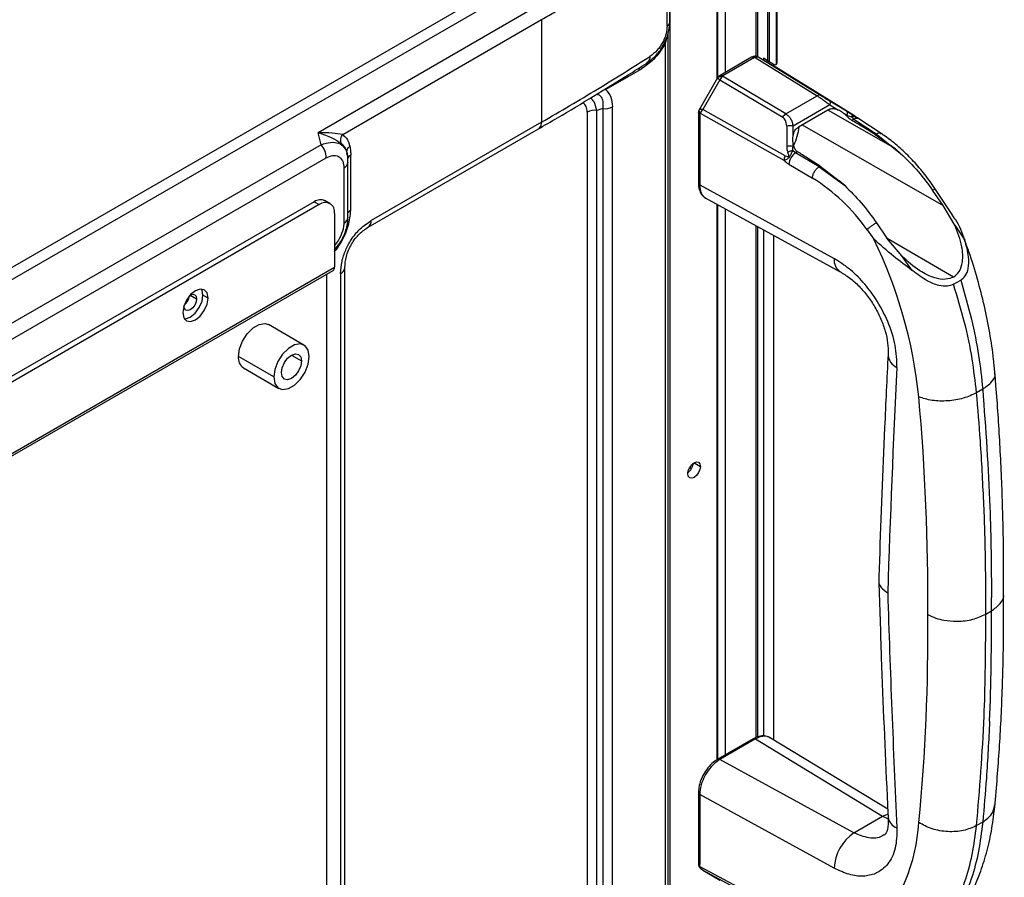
# Model space of a CAD drawing. Header units: millimetres. Extents: x 0 to 1118, y 0 to 864.
# Tile 251 of 254: x 986 to 1009, y 744 to 764. Entities that reach past the tile are written whole.
import ezdxf

# ---------------------------------------------------------------- set-up
doc = ezdxf.new("R2010")
doc.units = ezdxf.units.MM

msp = doc.modelspace()

# ---------------------------------------------------------------- linework, layer by layer
at = {"color": 7, "linetype": 'Continuous', "lineweight": 25}
for p, q in [((1003.349, 778.317), (1003.349, 763.015)), ((1003.396, 762.988), (1003.396, 778.317)), ((1003.55, 778.405), (1003.55, 762.928)), ((1003.574, 762.96), (1003.574, 778.439)), ((1003.127, 763.103), (1003.127, 776.508)), ((1002.194, 762.625), (1002.194, 775.922)), ((998.791, 765.726), (976.869, 753.071)), ((1001.076, 763.937), (1001.076, 765.705)), ((976.958, 752.843), (998.879, 765.498)), ((1001.008, 763.82), (1001.008, 765.588)), ((997.968, 764.274), (992.878, 761.336)), ((993.452, 761.295), (998.086, 763.971)), ((998.086, 763.971), (998.086, 761.581)), ((1001.038, 738.011), (1001.038, 763.677)), ((1000.965, 763.409), (1000.965, 738.48)), ((1002.979, 763.094), (1002.243, 762.669)), ((1003.048, 763.086), (1002.312, 762.661)), ((1003.02, 763.111), (1002.984, 763.096)), ((1003.052, 763.117), (1003.019, 763.111)), ((1003.064, 763.091), (1004.507, 762.196)), ((1003.543, 762.865), (1003.138, 763.099)), ((1004.582, 762.203), (1003.147, 763.093)), ((1003.546, 762.863), (1003.147, 763.093)), ((1003.255, 763.07), (1003.255, 763.031)), ((1003.349, 763.015), (1003.255, 763.07)), ((1003.39, 762.992), (1003.255, 763.07)), ((1003.508, 762.924), (1003.39, 762.992)), ((1003.508, 762.924), (1003.396, 762.988)), ((999.578, 762.341), (1000.35, 762.786)), ((1000.383, 762.805), (1000.35, 762.786)), ((1003.491, 762.934), (1003.491, 762.895)), ((1005.374, 761.728), (1003.546, 762.863)), ((1003.546, 762.863), (1005.373, 761.728)), ((1002.186, 762.614), (1001.759, 761.873)), ((1002.237, 762.568), (1001.839, 761.878)), ((1002.188, 762.61), (1002.189, 762.612)), ((1002.237, 762.568), (1003.703, 761.696)), ((1003.778, 761.775), (1002.303, 762.652)), ((1003.778, 761.775), (1004.507, 762.196)), ((1005.203, 761.829), (1004.8, 762.071)), ((999.15, 761.816), (999.15, 740.729)), ((999.515, 761.898), (999.37, 761.856)), ((999.37, 740.77), (999.37, 761.856)), ((999.515, 761.898), (999.515, 740.636)), ((999.735, 740.676), (999.735, 761.938)), ((1001.739, 761.794), (1001.739, 760.16)), ((1001.765, 761.879), (1001.761, 761.872)), ((1003.764, 760.8), (1001.839, 761.878)), ((1004.799, 761.983), (1003.944, 761.49)), ((1004.756, 761.864), (1004.068, 761.466)), ((1004.799, 761.983), (1005, 761.863)), ((1005.335, 761.747), (1005.26, 761.794)), ((998.086, 761.581), (994.118, 759.291)), ((1001.77, 761.752), (1001.77, 760.118)), ((1001.782, 761.788), (1003.733, 760.695)), ((1005.123, 761.789), (1005.202, 761.742)), ((1005.187, 761.733), (1005.202, 761.742)), ((1005.303, 761.706), (1005.362, 761.65)), ((1005.362, 761.65), (1005.317, 761.624)), ((1005.362, 761.65), (1005.882, 761.311)), ((1005.475, 761.658), (1005.447, 761.684)), ((1005.994, 761.319), (1005.475, 761.658)), ((992.953, 761.057), (992.878, 761.336)), ((994.049, 759.138), (998.017, 761.429)), ((1003.796, 761.491), (1003.796, 761.016)), ((1003.944, 761.253), (1003.944, 761.49)), ((1003.944, 761.016), (1003.944, 761.109)), ((1005.858, 761.297), (1005.882, 761.311)), ((1005.858, 761.297), (1006.323, 760.967)), ((1005.882, 761.311), (1006.451, 760.854)), ((992.953, 761.057), (977.078, 751.893)), ((993.541, 760.888), (993.553, 760.856)), ((1004.004, 760.866), (1003.938, 760.918)), ((1003.944, 761.016), (1003.959, 761.024)), ((1004.05, 760.893), (1004.004, 760.866)), ((1006.323, 760.967), (1006.451, 760.854)), ((969.655, 747.236), (993.07, 760.753)), ((993.576, 759.367), (993.576, 760.654)), ((993.64, 759.529), (993.64, 760.815)), ((1004.551, 760.542), (1004.004, 760.866)), ((993.479, 760.518), (993.479, 759.231)), ((1003.849, 760.602), (1004.396, 760.278)), ((1004.551, 760.542), (1004.575, 760.556)), ((1004.551, 760.542), (1005.149, 760.102)), ((1004.575, 760.556), (1005.022, 760.216)), ((1005.149, 760.102), (1005.022, 760.216)), ((1001.77, 760.118), (1004.904, 758.401)), ((1007.444, 759.639), (1007.196, 759.996)), ((1007.669, 759.409), (1007.263, 760.016)), ((992.79, 759.728), (963.775, 742.978)), ((992.79, 759.728), (992.908, 759.66)), ((993.158, 759.685), (993.04, 759.753)), ((1001.9, 759.817), (1005.043, 758.095)), ((992.908, 759.66), (963.893, 742.91)), ((1002.194, 746.735), (1002.194, 759.656)), ((1007.712, 759.18), (1007.444, 759.639)), ((993.261, 759.456), (993.261, 758.201)), ((1003.127, 747.255), (1003.127, 759.145)), ((1003.255, 759.075), (1003.255, 747.273)), ((1005.668, 759.074), (1005.825, 758.856)), ((1005.886, 759.239), (1006.131, 758.881)), ((1007.712, 759.18), (1007.945, 758.832)), ((1003.491, 758.946), (1003.491, 747.184)), ((1006.475, 758.466), (1006.131, 758.881)), ((1007.684, 757.971), (1006.138, 758.873)), ((1007.934, 758.854), (1007.905, 758.935)), ((1006.72, 758.125), (1006.475, 758.466)), ((963.795, 741.134), (993.227, 758.125)), ((993.502, 743.019), (993.502, 758.19)), ((993.084, 734.37), (993.084, 758.043)), ((993.404, 758.054), (993.404, 742.883)), ((1007.683, 757.804), (1007.851, 757.901)), ((990.315, 757.483), (990.197, 757.551)), ((989.755, 757.296), (989.756, 757.309)), ((989.792, 757.35), (989.764, 757.333)), ((992.551, 756.386), (991.726, 756.862)), ((991.847, 755.643), (991.022, 756.119)), ((991.143, 755.852), (991.968, 755.376)), ((1008.363, 755.358), (1008.219, 755.275)), ((1001.568, 753.494), (1001.545, 753.546)), ((1008.432, 750.113), (1008.565, 750.19)), ((1003.018, 747.211), (1002.189, 746.732)), ((1003.068, 747.205), (1002.24, 746.727)), ((1003.068, 747.205), (1006.032, 745.402)), ((1006.15, 745.567), (1003.395, 747.242)), ((1005.363, 745.016), (1002.24, 746.727)), ((1001.739, 745.952), (1001.739, 744.317)), ((1001.77, 745.91), (1001.77, 744.276)), ((1004.904, 744.193), (1001.77, 745.91)), ((1005.363, 745.016), (1006.032, 745.402)), ((1008.363, 745.268), (1008.219, 745.185)), ((1003.733, 743.182), (1001.782, 744.227)), ((1001.835, 744.147), (1002.24, 743.913)), ((1001.839, 744.145), (1003.764, 743.113)), ((1001.839, 744.145), (1002.237, 743.915))]:
    msp.add_line(p, q, dxfattribs=at)
at = {"color": 8, "linetype": 'Continuous', "lineweight": 25}
for p, q in [((1003.078, 776.455), (1003.078, 763.116)), ((1001.078, 688.779), (1001.078, 776.092)), ((1002.372, 762.744), (1002.371, 776.024)), ((1002.165, 775.905), (1002.165, 762.576)), ((1001.004, 763.563), (1000.965, 763.409)), ((1006.323, 760.967), (1004.772, 761.852)), ((1004.156, 761.517), (1007.444, 759.639)), ((1002.165, 759.672), (1002.165, 746.716)), ((1002.372, 746.838), (1002.372, 759.558)), ((1003.078, 759.172), (1003.078, 747.24)), ((963.746, 741.163), (993.261, 758.201)), ((989.902, 757.551), (990.05, 757.466)), ((992.259, 756.153), (992.495, 756.017)), ((1001.64, 753.644), (1001.788, 753.559)), ((1006.032, 745.402), (1006.157, 745.347))]:
    msp.add_line(p, q, dxfattribs=at)
at = {"color": 7, "linetype": 'Continuous', "lineweight": 25, "flags": 128}
for points in [[(1004.8, 762.071), (1004.805, 762.066), (1004.808, 762.059), (1004.811, 762.05), (1004.811, 762.04), (1004.81, 762.027), (1004.808, 762.014), (1004.804, 761.999), (1004.799, 761.983)], [(1001.739, 761.794), (1001.741, 761.805), (1001.741, 761.807)], [(1005.202, 761.742), (1005.207, 761.758), (1005.211, 761.772), (1005.213, 761.786), (1005.214, 761.798), (1005.214, 761.809), (1005.212, 761.818), (1005.208, 761.824), (1005.203, 761.829)], [(993.576, 760.654), (993.576, 760.665), (993.571, 760.688)], [(990.315, 757.483), (990.292, 757.6), (990.229, 757.673), (990.133, 757.692), (990.02, 757.653), (989.907, 757.562), (989.812, 757.433), (989.748, 757.286), (989.726, 757.143)], [(990.197, 757.551), (990.175, 757.668), (990.161, 757.693)], [(989.726, 757.143), (989.748, 757.025), (989.812, 756.952), (989.907, 756.933), (990.02, 756.972), (990.133, 757.063), (990.229, 757.192), (990.292, 757.34), (990.315, 757.483)], [(990.05, 757.466), (990.038, 757.394), (990.007, 757.32), (989.959, 757.256), (989.902, 757.211), (989.846, 757.191), (989.798, 757.2), (989.766, 757.237), (989.755, 757.296)], [(989.761, 757), (989.79, 757.001), (989.902, 757.04), (990.015, 757.131), (990.111, 757.26), (990.175, 757.408), (990.197, 757.551)], [(989.891, 757.544), (989.902, 757.551), (989.959, 757.57), (990.007, 757.561), (990.038, 757.524), (990.05, 757.466)], [(991.022, 756.119), (991.047, 756.296), (991.118, 756.481), (991.228, 756.651), (991.363, 756.785), (991.506, 756.868), (991.641, 756.889), (991.726, 756.862)], [(992.672, 756.119), (992.647, 756.268), (992.575, 756.37), (992.466, 756.413), (992.331, 756.391), (992.188, 756.309), (992.053, 756.174), (991.943, 756.005), (991.872, 755.82), (991.847, 755.643)], [(991.847, 755.643), (991.872, 755.494), (991.943, 755.392), (992.053, 755.349), (992.188, 755.371), (992.331, 755.453), (992.466, 755.588), (992.575, 755.757), (992.647, 755.942), (992.672, 756.119)], [(992.024, 755.745), (992.042, 755.859), (992.093, 755.977), (992.169, 756.08), (992.259, 756.153), (992.35, 756.185), (992.426, 756.17), (992.477, 756.111), (992.495, 756.017)], [(992.495, 756.017), (992.477, 755.903), (992.426, 755.785), (992.35, 755.682), (992.259, 755.609), (992.169, 755.577), (992.093, 755.592), (992.042, 755.651), (992.024, 755.745)], [(1001.493, 753.389), (1001.504, 753.46), (1001.536, 753.534), (1001.584, 753.598), (1001.64, 753.644), (1001.697, 753.663), (1001.745, 753.654), (1001.776, 753.617), (1001.788, 753.559)], [(1001.788, 753.559), (1001.776, 753.487), (1001.745, 753.413), (1001.697, 753.349), (1001.64, 753.303), (1001.584, 753.284), (1001.536, 753.293), (1001.504, 753.33), (1001.493, 753.389)]]:
    msp.add_lwpolyline(points, dxfattribs=at)
at = {"color": 8, "linetype": 'Continuous', "lineweight": 25, "flags": 128}
msp.add_lwpolyline([(1006.032, 745.402), (1006.126, 745.444), (1006.157, 745.452)], dxfattribs=at)
at = {"color": 8, "linetype": 'Continuous', "lineweight": 25}
for centre, radius, start, end in [((1000.924, 763.947), 0.153, 303.3014, 355.9774), ((1001.788, 761.798), 0.0491, 184.9138, 248.7965), ((1005.425, 761.562), 0.109, 62.7364, 125.3317), ((993.415, 760.666), 0.162, 293.1594, 355.5721), ((993.7, 760.692), 0.137, 115.9412, 161.9863), ((1001.789, 760.165), 0.0503, 185.6911, 245.6228), ((993.711, 759.393), 0.153, 117.5445, 151.8369), ((993.407, 759.386), 0.171, 294.9445, 353.7353), ((993.951, 759.275), 0.168, 305.2978, 5.5161), ((1005.225, 758.362), 0.323, 173.1852, 236.135), ((993.343, 758.2), 0.159, 292.5775, 356.4714), ((1006.513, 756.184), 0.355, 181.3648, 245.3997), ((1001.787, 745.955), 0.0479, 183.7935, 247.2901), ((1006.472, 745.43), 0.318, 189.4675, 250.4602), ((1001.789, 744.322), 0.0504, 185.4825, 247.8328)]:
    msp.add_arc(centre, radius, start, end, dxfattribs=at)
at = {"color": 7, "linetype": 'Continuous', "lineweight": 25}
for centre, radius, start, end in [((1003.525, 762.962), 0.0419, 245.686, 305.6182), ((1004.551, 762.133), 0.0764, 66.0813, 125.1991), ((999.325, 761.481), 0.378, 83.0792, 117.5527), ((999.56, 762.273), 0.378, 263.0792, 297.5527), ((1003.899, 761.585), 0.225, 122.4975, 150.6127), ((1003.868, 761.056), 0.44, 79.9875, 99.4071), ((1002.774, 761.61), 1.317, 334.6542, 354.1713), ((992.559, 760.73), 0.512, 2.6393, 39.7721), ((1003.868, 760.582), 0.44, 79.9865, 99.4077), ((1003.957, 760.685), 0.225, 149.3978, 177.5017), ((1004.201, 760.573), 0.354, 123.9135, 175.2515), ((1002.112, 756.593), 4.336, 34.9145, 58.2184), ((1001.816, 760.202), 0.0961, 240.0062, 241.2887), ((992.936, 759.523), 0.251, 65.6929, 125.6176), ((993.046, 759.491), 0.218, 350.786, 129.2033), ((995.897, 754.035), 11.037, 5.956, 25.8997), ((993.182, 758.191), 0.0799, 304.0564, 7.2558), ((989.555, 757.581), 0.332, 308.1291, 351.8763), ((991.297, 756.083), 0.278, 172.4814, 236.2064), ((1277.907, 742.058), 271.892, 177.08987, 178.19659), ((955.386, 750.516), 51.698, 359.5428, 5.1763), ((1001.294, 753.674), 0.33, 307.3382, 352.6672), ((955.332, 750.526), 53.102, 0.9225, 2.389), ((956.851, 750.555), 51.584, 0.4702, 0.9175), ((957.353, 750.56), 51.081, 0.2697, 0.4698), ((958.104, 750.562), 50.331, 359.4895, 0.2711), ((1316.295, 760.082), 310.29, 181.74848, 182.76194), ((958.557, 750.637), 50.011, 359.4883, 359.8503), ((962.062, 749.618), 45.024, 354.4402, 0.6178), ((957.417, 749.662), 51.017, 0.15, 0.5071), ((957.872, 749.741), 50.696, 359.7306, 0.5083), ((958.619, 749.738), 49.948, 359.5262, 359.7291), ((959.116, 749.734), 49.451, 359.0672, 359.5267), ((960.6, 749.705), 47.968, 357.5049, 359.0728), ((1001.816, 745.994), 0.0962, 240.0068, 241.2889), ((1002.746, 745.489), 4.134, 318.1331, 356.7693), ((1005.952, 744.149), 1.049, 124.1598, 177.583)]:
    msp.add_arc(centre, radius, start, end, dxfattribs=at)
for points, knots in [([(998.086, 763.971), (998.141, 764.003), (998.252, 764.068), (998.362, 764.133), (998.417, 764.166)], [0, 0, 0, 0, 0.503075, 1, 1, 1, 1]), ([(1000.912, 763.366), (1000.925, 763.387), (1000.968, 763.458), (1001.022, 763.598), (1001.069, 763.777), (1001.074, 763.888), (1001.076, 763.944)], [0, 0, 0, 0, 0.114811, 0.397299, 0.694428, 1, 1, 1, 1]), ([(1001.008, 763.82), (1001.004, 763.764), (1000.998, 763.677), (1000.957, 763.547), (1000.911, 763.444), (1000.851, 763.345), (1000.751, 763.219), (1000.667, 763.157), (1000.61, 763.114)], [0, 0, 0, 0, 0.209124, 0.322183, 0.44231, 0.568904, 0.704743, 1, 1, 1, 1]), ([(1000.965, 763.409), (1000.926, 763.344), (1000.846, 763.212), (1000.659, 762.998), (1000.508, 762.89), (1000.413, 762.823)], [0, 0, 0, 0, 0.25863, 0.534082, 1, 1, 1, 1]), ([(1000.522, 762.949), (1000.578, 762.989), (1000.701, 763.077), (1000.834, 763.227), (1000.897, 763.339), (1000.912, 763.366)], [0, 0, 0, 0, 0.390875, 0.852244, 1, 1, 1, 1]), ([(998, 761.419), (998.153, 761.508), (998.594, 761.764), (999.3, 762.185), (999.987, 762.608), (1000.387, 762.863), (1000.529, 762.953)], [0, 0, 0, 0, 0.170832, 0.495926, 0.821133, 1, 1, 1, 1]), ([(998.086, 761.581), (998.526, 761.839), (999.409, 762.355), (1000.209, 762.861), (1000.61, 763.114)], [0, 0, 0, 0, 0.499724, 1, 1, 1, 1]), ([(1003.045, 763.105), (1003.046, 763.109), (1003.048, 763.117), (1003.053, 763.117), (1003.059, 763.11), (1003.062, 763.097), (1003.064, 763.091)], [0, 0, 0, 0, 0.245581, 0.499951, 0.754346, 1, 1, 1, 1]), ([(1003.048, 763.086), (1003.05, 763.087), (1003.052, 763.088), (1003.055, 763.089), (1003.056, 763.09)], [0, 0, 0, 0, 0.564606, 1, 1, 1, 1]), ([(1003.114, 763.106), (1003.11, 763.108), (1003.099, 763.114), (1003.078, 763.117), (1003.06, 763.117), (1003.052, 763.117)], [0, 0, 0, 0, 0.223461, 0.597812, 1, 1, 1, 1]), ([(1003.064, 763.091), (1003.063, 763.091), (1003.06, 763.091), (1003.058, 763.09), (1003.056, 763.09)], [0, 0, 0, 0, 0.54686, 1, 1, 1, 1]), ([(1003.064, 763.091), (1003.078, 763.096), (1003.1, 763.104), (1003.128, 763.102), (1003.141, 763.096), (1003.147, 763.093)], [0, 0, 0, 0, 0.465368, 0.724325, 1, 1, 1, 1]), ([(1003.147, 763.093), (1003.139, 763.098), (1003.128, 763.104), (1003.117, 763.106), (1003.114, 763.107)], [0, 0, 0, 0, 0.808437, 1, 1, 1, 1]), ([(1003.396, 762.988), (1003.393, 762.99), (1003.386, 762.994), (1003.375, 763), (1003.367, 763.005), (1003.361, 763.009), (1003.355, 763.012), (1003.351, 763.014), (1003.349, 763.015)], [0, 0, 0, 0, 0.31657, 0.560956, 0.667375, 0.771388, 0.880159, 1, 1, 1, 1]), ([(1003.55, 762.928), (1003.553, 762.93), (1003.561, 762.936), (1003.568, 762.949), (1003.571, 762.959), (1003.572, 762.964)], [0, 0, 0, 0, 0.315256, 0.64568, 1, 1, 1, 1]), ([(1000.413, 762.823), (1000.407, 762.819), (1000.397, 762.813), (1000.387, 762.807), (1000.383, 762.805)], [0, 0, 0, 0, 0.558105, 1, 1, 1, 1]), ([(1002.244, 762.67), (1002.237, 762.666), (1002.225, 762.658), (1002.208, 762.643), (1002.193, 762.625), (1002.187, 762.611), (1002.184, 762.604)], [0, 0, 0, 0, 0.224177, 0.461094, 0.717514, 1, 1, 1, 1]), ([(1002.188, 762.61), (1002.195, 762.617), (1002.209, 762.632), (1002.238, 762.646), (1002.27, 762.654), (1002.293, 762.653), (1002.303, 762.652)], [0, 0, 0, 0, 0.262686, 0.522631, 0.770678, 1, 1, 1, 1]), ([(1002.237, 762.568), (1002.23, 762.573), (1002.216, 762.584), (1002.197, 762.6), (1002.191, 762.606), (1002.188, 762.61)], [0, 0, 0, 0, 0.280917, 0.541532, 1, 1, 1, 1]), ([(1002.303, 762.652), (1002.291, 762.641), (1002.265, 762.62), (1002.246, 762.585), (1002.237, 762.568)], [0, 0, 0, 0, 0.4974627, 1, 1, 1, 1]), ([(1002.303, 762.652), (1002.304, 762.654), (1002.306, 762.657), (1002.31, 762.66), (1002.312, 762.661)], [0, 0, 0, 0, 0.533423, 1, 1, 1, 1]), ([(999.578, 762.341), (999.627, 762.29), (999.719, 762.194), (999.73, 762.019), (999.735, 761.938)], [0, 0, 0, 0, 0.535765, 1, 1, 1, 1]), ([(999.15, 761.816), (999.149, 761.84), (999.147, 761.887), (999.118, 761.965), (999.082, 762.021), (999.04, 762.028), (999.034, 762.029)], [0, 0, 0, 0, 0.228069, 0.45601, 0.931899, 1, 1, 1, 1]), ([(1004.507, 762.196), (1004.528, 762.182), (1004.571, 762.155), (1004.644, 762.104), (1004.722, 762.046), (1004.772, 762.005), (1004.799, 761.983)], [0, 0, 0, 0, 0.231774, 0.469473, 0.724562, 1, 1, 1, 1]), ([(1004.8, 762.071), (1004.777, 762.084), (1004.736, 762.109), (1004.677, 762.145), (1004.626, 762.176), (1004.597, 762.194), (1004.582, 762.203)], [0, 0, 0, 0, 0.311344, 0.558678, 0.77722, 1, 1, 1, 1]), ([(1001.768, 761.884), (1001.763, 761.878), (1001.754, 761.865), (1001.742, 761.835), (1001.74, 761.81), (1001.739, 761.793)], [0, 0, 0, 0, 0.272994, 0.527473, 1, 1, 1, 1]), ([(1001.782, 761.788), (1001.777, 761.795), (1001.768, 761.809), (1001.761, 761.833), (1001.759, 761.857), (1001.763, 761.872), (1001.765, 761.879)], [0, 0, 0, 0, 0.232051, 0.481232, 0.740284, 1, 1, 1, 1]), ([(1001.839, 761.878), (1001.822, 761.88), (1001.789, 761.884), (1001.773, 761.88), (1001.765, 761.879)], [0, 0, 0, 0, 0.507457, 1, 1, 1, 1]), ([(1001.839, 761.878), (1001.825, 761.863), (1001.798, 761.833), (1001.787, 761.803), (1001.782, 761.788)], [0, 0, 0, 0, 0.511637, 1, 1, 1, 1]), ([(1005, 761.863), (1004.973, 761.872), (1004.923, 761.89), (1004.837, 761.897), (1004.786, 761.876), (1004.756, 761.864)], [0, 0, 0, 0, 0.319566, 0.60086, 1, 1, 1, 1]), ([(1005.123, 761.789), (1005.1, 761.806), (1005.06, 761.835), (1005.018, 761.854), (1005, 761.863)], [0, 0, 0, 0, 0.581093, 1, 1, 1, 1]), ([(1005.203, 761.829), (1005.229, 761.814), (1005.272, 761.788), (1005.317, 761.76), (1005.336, 761.749)], [0, 0, 0, 0, 0.587315, 1, 1, 1, 1]), ([(1001.77, 761.752), (1001.771, 761.761), (1001.772, 761.775), (1001.779, 761.784), (1001.782, 761.788)], [0, 0, 0, 0, 0.5934505, 1, 1, 1, 1]), ([(1003.796, 761.491), (1003.794, 761.516), (1003.79, 761.563), (1003.771, 761.622), (1003.742, 761.666), (1003.716, 761.686), (1003.703, 761.696)], [0, 0, 0, 0, 0.311458, 0.561926, 0.782111, 1, 1, 1, 1]), ([(1003.778, 761.775), (1003.798, 761.76), (1003.839, 761.731), (1003.888, 761.665), (1003.926, 761.585), (1003.938, 761.522), (1003.944, 761.49)], [0, 0, 0, 0, 0.235503, 0.476847, 0.728681, 1, 1, 1, 1]), ([(1005.187, 761.733), (1005.175, 761.744), (1005.154, 761.764), (1005.132, 761.782), (1005.123, 761.789)], [0, 0, 0, 0, 0.570366, 1, 1, 1, 1]), ([(1005.187, 761.733), (1005.207, 761.714), (1005.237, 761.684), (1005.282, 761.647), (1005.305, 761.632), (1005.317, 761.624)], [0, 0, 0, 0, 0.464361, 0.722772, 1, 1, 1, 1]), ([(1005.202, 761.742), (1005.221, 761.736), (1005.254, 761.725), (1005.288, 761.712), (1005.303, 761.706)], [0, 0, 0, 0, 0.571994, 1, 1, 1, 1]), ([(1005.303, 761.706), (1005.307, 761.712), (1005.316, 761.725), (1005.326, 761.739), (1005.333, 761.748), (1005.335, 761.749), (1005.336, 761.749)], [0, 0, 0, 0, 0.243512, 0.495169, 0.749326, 1, 1, 1, 1]), ([(1005.858, 761.297), (1005.757, 761.358), (1005.577, 761.467), (1005.396, 761.576), (1005.317, 761.624)], [0, 0, 0, 0, 0.56, 1, 1, 1, 1]), ([(1005.373, 761.728), (1005.385, 761.721), (1005.404, 761.709), (1005.421, 761.698), (1005.426, 761.695), (1005.427, 761.694), (1005.426, 761.695), (1005.425, 761.695), (1005.423, 761.696), (1005.418, 761.699), (1005.406, 761.707), (1005.389, 761.717), (1005.364, 761.732), (1005.347, 761.743), (1005.336, 761.749)], [0, 0, 0, 0, 0.266941, 0.392889, 0.451807, 0.473251, 0.491289, 0.501027, 0.511155, 0.534113, 0.588324, 0.717557, 0.817989, 1, 1, 1, 1]), ([(1005.446, 761.68), (1005.444, 761.681), (1005.422, 761.705), (1005.397, 761.717), (1005.374, 761.728)], [0, 0, 0, 0, 0.0583098, 1, 1, 1, 1]), ([(992.878, 761.336), (992.994, 761.298), (993.212, 761.226), (993.35, 761.135), (993.415, 761.093)], [0, 0, 0, 0, 0.529023, 1, 1, 1, 1]), ([(993.452, 761.295), (993.375, 761.307), (993.212, 761.331), (992.993, 761.334), (992.878, 761.336)], [0, 0, 0, 0, 0.471824, 1, 1, 1, 1]), ([(1003.944, 761.253), (1003.955, 761.3), (1003.971, 761.368), (1004.022, 761.435), (1004.052, 761.456), (1004.068, 761.466)], [0, 0, 0, 0, 0.534747, 0.769415, 1, 1, 1, 1]), ([(992.953, 761.057), (993.027, 761.08), (993.174, 761.125), (993.359, 761.101), (993.495, 761.015), (993.534, 760.909), (993.553, 760.856)], [0, 0, 0, 0, 0.258275, 0.508575, 0.754531, 1, 1, 1, 1]), ([(993.415, 761.093), (993.412, 761.109), (993.406, 761.142), (993.411, 761.194), (993.425, 761.247), (993.443, 761.279), (993.452, 761.295)], [0, 0, 0, 0, 0.246904, 0.5, 0.753096, 1, 1, 1, 1]), ([(993.452, 761.295), (993.493, 761.258), (993.568, 761.19), (993.602, 761.074), (993.618, 761.021)], [0, 0, 0, 0, 0.543829, 1, 1, 1, 1]), ([(1003.944, 761.109), (1003.942, 761.137), (1003.937, 761.186), (1003.942, 761.233), (1003.944, 761.253)], [0, 0, 0, 0, 0.579677, 1, 1, 1, 1]), ([(1003.959, 761.024), (1003.956, 761.04), (1003.949, 761.068), (1003.946, 761.097), (1003.944, 761.109)], [0, 0, 0, 0, 0.567854, 1, 1, 1, 1]), ([(1007.263, 760.016), (1007.222, 760.076), (1007.102, 760.251), (1006.888, 760.522), (1006.617, 760.815), (1006.338, 761.07), (1006.128, 761.23), (1006.015, 761.305), (1005.994, 761.319)], [0, 0, 0, 0, 0.11251, 0.325567, 0.539027, 0.752958, 0.956206, 1, 1, 1, 1]), ([(993.618, 761.021), (993.625, 760.984), (993.635, 760.932), (993.64, 760.861), (993.64, 760.829), (993.64, 760.815)], [0, 0, 0, 0, 0.56048, 0.80674, 1, 1, 1, 1]), ([(1003.733, 760.695), (1003.743, 760.697), (1003.766, 760.7), (1003.799, 760.717), (1003.831, 760.74), (1003.861, 760.767), (1003.875, 760.793), (1003.887, 760.817), (1003.907, 760.859), (1003.925, 760.893), (1003.938, 760.918)], [0, 0, 0, 0, 0.133662, 0.279077, 0.384339, 0.497276, 0.610927, 0.624784, 0.719127, 1, 1, 1, 1]), ([(1003.764, 760.8), (1003.78, 760.792), (1003.801, 760.782), (1003.829, 760.778), (1003.84, 760.778), (1003.845, 760.782), (1003.848, 760.784), (1003.849, 760.788), (1003.85, 760.792), (1003.849, 760.807), (1003.837, 760.834), (1003.827, 760.86), (1003.821, 760.875)], [0, 0, 0, 0, 0.303357, 0.399109, 0.463486, 0.480057, 0.495361, 0.510386, 0.534081, 0.559457, 0.740864, 1, 1, 1, 1]), ([(1003.796, 761.016), (1003.797, 760.987), (1003.799, 760.937), (1003.815, 760.893), (1003.821, 760.875)], [0, 0, 0, 0, 0.588446, 1, 1, 1, 1]), ([(1003.938, 760.918), (1003.928, 760.916), (1003.909, 760.913), (1003.878, 760.903), (1003.848, 760.89), (1003.83, 760.88), (1003.821, 760.875)], [0, 0, 0, 0, 0.250627, 0.504768, 0.756441, 1, 1, 1, 1]), ([(1003.938, 760.918), (1003.937, 760.935), (1003.934, 760.967), (1003.941, 761.001), (1003.944, 761.016)], [0, 0, 0, 0, 0.547899, 1, 1, 1, 1]), ([(1003.959, 761.024), (1003.963, 761.01), (1003.971, 760.982), (1003.993, 760.946), (1004.019, 760.915), (1004.039, 760.9), (1004.05, 760.893)], [0, 0, 0, 0, 0.250651, 0.500515, 0.749932, 1, 1, 1, 1]), ([(1004.575, 760.556), (1004.477, 760.619), (1004.301, 760.731), (1004.127, 760.843), (1004.05, 760.893)], [0, 0, 0, 0, 0.56, 1, 1, 1, 1]), ([(993.07, 760.753), (993.121, 760.776), (993.224, 760.822), (993.36, 760.793), (993.439, 760.709), (993.474, 760.609), (993.477, 760.548), (993.479, 760.518)], [0, 0, 0, 0, 0.2360202, 0.4873103, 0.7449308, 0.8722907, 1, 1, 1, 1]), ([(993.576, 760.647), (993.575, 760.701), (993.574, 760.776), (993.554, 760.841), (993.548, 760.859)], [0, 0, 0, 0, 0.719512, 1, 1, 1, 1]), ([(1003.733, 760.695), (1003.754, 760.675), (1003.791, 760.639), (1003.831, 760.613), (1003.849, 760.602)], [0, 0, 0, 0, 0.559858, 1, 1, 1, 1]), ([(1006.451, 760.854), (1006.591, 760.717), (1006.856, 760.459), (1007.087, 760.144), (1007.196, 759.996)], [0, 0, 0, 0, 0.527476, 1, 1, 1, 1]), ([(1001.739, 760.165), (1001.74, 760.136), (1001.742, 760.058), (1001.777, 759.949), (1001.835, 759.857), (1001.888, 759.831), (1001.906, 759.822)], [0, 0, 0, 0, 0.196212, 0.531383, 0.845935, 1, 1, 1, 1]), ([(1005.149, 760.102), (1005.28, 759.973), (1005.543, 759.714), (1005.772, 759.398), (1005.886, 759.239)], [0, 0, 0, 0, 0.499495, 1, 1, 1, 1]), ([(993.262, 758.607), (993.306, 758.657), (993.386, 758.747), (993.471, 758.911), (993.532, 759.066), (993.569, 759.221), (993.574, 759.315), (993.576, 759.362)], [0, 0, 0, 0, 0.230648, 0.42375, 0.617358, 0.809852, 1, 1, 1, 1]), ([(993.404, 758.054), (993.41, 758.147), (993.421, 758.322), (993.512, 758.599), (993.655, 758.864), (993.863, 759.119), (994.03, 759.231), (994.118, 759.291)], [0, 0, 0, 0, 0.205434, 0.386618, 0.558302, 0.766683, 1, 1, 1, 1]), ([(1007.945, 758.832), (1007.888, 758.998), (1007.819, 759.204), (1007.686, 759.371), (1007.66, 759.403)], [0, 0, 0, 0, 0.806309, 1, 1, 1, 1]), ([(993.479, 759.231), (993.477, 759.201), (993.474, 759.14), (993.439, 759.003), (993.373, 758.847), (993.293, 758.749), (993.261, 758.71)], [0, 0, 0, 0, 0.180287, 0.360927, 0.7437, 1, 1, 1, 1]), ([(993.502, 758.19), (993.508, 758.275), (993.517, 758.401), (993.584, 758.595), (993.655, 758.738), (993.744, 758.87), (993.879, 759.024), (993.984, 759.094), (994.054, 759.141)], [0, 0, 0, 0, 0.2514451, 0.3760402, 0.4999263, 0.6238273, 0.7484597, 1, 1, 1, 1]), ([(1007.684, 757.971), (1007.732, 758.011), (1007.839, 758.101), (1007.91, 758.355), (1007.891, 758.729), (1007.778, 759.014), (1007.712, 759.18)], [0, 0, 0, 0, 0.156928, 0.349949, 0.62025, 1, 1, 1, 1]), ([(1006.72, 758.125), (1006.574, 758.234), (1006.259, 758.47), (1005.976, 758.721), (1005.825, 758.856)], [0, 0, 0, 0, 0.464292, 1, 1, 1, 1]), ([(1007.851, 757.901), (1007.89, 757.931), (1007.975, 757.998), (1008.041, 758.191), (1008.045, 758.477), (1007.982, 758.701), (1007.945, 758.832)], [0, 0, 0, 0, 0.158305, 0.352317, 0.621588, 1, 1, 1, 1]), ([(1008.649, 755.726), (1008.639, 755.834), (1008.61, 756.144), (1008.533, 756.666), (1008.408, 757.294), (1008.244, 757.925), (1008.086, 758.447), (1007.971, 758.756), (1007.934, 758.854)], [0, 0, 0, 0, 0.1067103, 0.3073168, 0.5075009, 0.707283, 0.9066931, 1, 1, 1, 1]), ([(1006.365, 755.862), (1006.361, 756.032), (1006.351, 756.372), (1006.168, 756.938), (1005.9, 757.444), (1005.583, 757.858), (1005.254, 758.182), (1005.021, 758.328), (1004.904, 758.401)], [0, 0, 0, 0, 0.186763, 0.373244, 0.559566, 0.706202, 0.853049, 1, 1, 1, 1]), ([(1007.684, 757.971), (1007.624, 757.949), (1007.49, 757.899), (1007.208, 757.95), (1006.846, 758.125), (1006.612, 758.34), (1006.475, 758.466)], [0, 0, 0, 0, 0.156936, 0.349958, 0.620261, 1, 1, 1, 1]), ([(1007.683, 757.804), (1007.636, 757.785), (1007.533, 757.743), (1007.314, 757.772), (1007.029, 757.891), (1006.834, 758.039), (1006.72, 758.125)], [0, 0, 0, 0, 0.158305, 0.352311, 0.621582, 1, 1, 1, 1]), ([(1005.034, 758.1), (1005.111, 758.054), (1005.264, 757.962), (1005.484, 757.763), (1005.685, 757.531), (1005.859, 757.269), (1005.999, 756.991), (1006.099, 756.708), (1006.158, 756.43), (1006.158, 756.26), (1006.159, 756.175)], [0, 0, 0, 0, 0.125764, 0.251266, 0.37652, 0.501545, 0.626368, 0.751021, 0.875546, 1, 1, 1, 1]), ([(1007.851, 757.901), (1007.939, 757.597), (1008.109, 757.004), (1008.278, 756.151), (1008.335, 755.618), (1008.363, 755.358)], [0, 0, 0, 0, 0.350407, 0.683741, 1, 1, 1, 1]), ([(1008.219, 755.275), (1008.189, 755.538), (1008.128, 756.073), (1007.951, 756.921), (1007.773, 757.506), (1007.683, 757.804)], [0, 0, 0, 0, 0.320555, 0.653889, 1, 1, 1, 1]), ([(1006.159, 756.175), (1006.131, 755.605), (1006.053, 754.009), (1005.984, 752.236), (1005.946, 751.032), (1005.94, 750.864)], [0, 0, 0, 0, 0.323477, 0.905587, 1, 1, 1, 1]), ([(1008.848, 750.546), (1008.849, 750.788), (1008.853, 751.49), (1008.831, 752.667), (1008.771, 754.059), (1008.701, 755.101), (1008.653, 755.669), (1008.644, 755.781)], [0, 0, 0, 0, 0.142181, 0.411971, 0.68173, 0.937272, 1, 1, 1, 1]), ([(1008.387, 752.739), (1008.364, 753.209), (1008.323, 754.047), (1008.251, 754.9), (1008.219, 755.275)], [0, 0, 0, 0, 0.559996, 1, 1, 1, 1]), ([(1008.363, 755.358), (1008.43, 754.437), (1008.55, 752.791), (1008.562, 751.204), (1008.567, 750.506)], [0, 0, 0, 0, 0.559986, 1, 1, 1, 1]), ([(1005.944, 750.901), (1005.943, 750.895), (1005.935, 750.84), (1005.983, 750.731), (1006.094, 750.653), (1006.15, 750.615)], [0, 0, 0, 0, 0.053732, 0.52677, 1, 1, 1, 1]), ([(1005.941, 750.893), (1005.961, 750.297), (1006.014, 748.628), (1006.092, 746.776), (1006.152, 745.52), (1006.16, 745.344)], [0, 0, 0, 0, 0.323465, 0.905586, 1, 1, 1, 1]), ([(1008.565, 750.19), (1008.639, 750.245), (1008.791, 750.357), (1008.867, 750.507), (1008.848, 750.581), (1008.847, 750.582)], [0, 0, 0, 0, 0.48129, 0.989391, 1, 1, 1, 1]), ([(1008.643, 745.624), (1008.664, 745.854), (1008.724, 746.52), (1008.795, 747.64), (1008.843, 748.97), (1008.853, 749.969), (1008.849, 750.516), (1008.848, 750.624)], [0, 0, 0, 0, 0.142188, 0.41185, 0.681505, 0.936995, 1, 1, 1, 1]), ([(1007.083, 750.103), (1007.144, 750.074), (1007.258, 750.02), (1007.489, 749.964), (1007.785, 749.939), (1008.142, 749.979), (1008.337, 750.069), (1008.432, 750.113)], [0, 0, 0, 0, 0.158543, 0.294993, 0.50082, 0.757173, 1, 1, 1, 1]), ([(1008.219, 745.185), (1008.29, 746.027), (1008.416, 747.531), (1008.429, 749.104), (1008.434, 749.795)], [0, 0, 0, 0, 0.559986, 1, 1, 1, 1]), ([(1008.523, 747.617), (1008.501, 747.173), (1008.461, 746.381), (1008.393, 745.608), (1008.363, 745.268)], [0, 0, 0, 0, 0.559996, 1, 1, 1, 1]), ([(1003.411, 747.225), (1003.389, 747.24), (1003.332, 747.278), (1003.217, 747.283), (1003.106, 747.257), (1003.038, 747.221), (1003.013, 747.208)], [0, 0, 0, 0, 0.2018864, 0.5070753, 0.8165441, 1, 1, 1, 1]), ([(1002.195, 746.735), (1002.17, 746.72), (1002.099, 746.676), (1001.989, 746.571), (1001.877, 746.42), (1001.794, 746.25), (1001.746, 746.088), (1001.741, 745.99), (1001.739, 745.947)], [0, 0, 0, 0, 0.100944, 0.289065, 0.476703, 0.664245, 0.852871, 1, 1, 1, 1]), ([(1002.24, 746.727), (1002.202, 746.702), (1002.131, 746.655), (1002.015, 746.537), (1001.918, 746.401), (1001.845, 746.255), (1001.786, 746.094), (1001.777, 745.983), (1001.77, 745.91)], [0, 0, 0, 0, 0.15498, 0.290137, 0.500142, 0.630548, 0.75751, 1, 1, 1, 1]), ([(1008.03, 743.48), (1008.037, 743.492), (1008.124, 743.639), (1008.256, 743.951), (1008.422, 744.418), (1008.545, 744.922), (1008.615, 745.346), (1008.641, 745.602), (1008.648, 745.675)], [0, 0, 0, 0, 0.0204607, 0.2378884, 0.4590822, 0.6835574, 0.9105208, 1, 1, 1, 1]), ([(1006.158, 745.378), (1006.16, 745.271), (1006.163, 745.065), (1006.096, 744.997), (1006.064, 744.965)], [0, 0, 0, 0, 0.518058, 1, 1, 1, 1]), ([(1006.365, 745.131), (1006.361, 744.966), (1006.351, 744.637), (1006.168, 744.271), (1005.9, 744.059), (1005.582, 743.992), (1005.253, 744.029), (1005.021, 744.138), (1004.904, 744.193)], [0, 0, 0, 0, 0.186473, 0.373089, 0.559712, 0.706529, 0.853369, 1, 1, 1, 1]), ([(1007.683, 743.248), (1007.774, 743.448), (1007.953, 743.84), (1008.129, 744.493), (1008.19, 744.959), (1008.219, 745.185)], [0, 0, 0, 0, 0.3504129, 0.6837469, 1, 1, 1, 1]), ([(1008.363, 745.268), (1008.335, 745.04), (1008.277, 744.573), (1008.107, 743.925), (1007.938, 743.541), (1007.851, 743.345)], [0, 0, 0, 0, 0.320548, 0.653882, 1, 1, 1, 1]), ([(1001.739, 744.318), (1001.74, 744.303), (1001.742, 744.272), (1001.754, 744.241), (1001.76, 744.225)], [0, 0, 0, 0, 0.498362, 1, 1, 1, 1]), ([(1001.76, 744.226), (1001.767, 744.213), (1001.781, 744.189), (1001.803, 744.171), (1001.813, 744.162)], [0, 0, 0, 0, 0.517213, 1, 1, 1, 1]), ([(1001.782, 744.227), (1001.778, 744.236), (1001.771, 744.253), (1001.771, 744.268), (1001.77, 744.276)], [0, 0, 0, 0, 0.526243, 1, 1, 1, 1]), ([(1001.839, 744.145), (1001.825, 744.155), (1001.798, 744.174), (1001.787, 744.21), (1001.782, 744.227)], [0, 0, 0, 0, 0.504598, 1, 1, 1, 1])]:
    msp.add_open_spline(points, degree=3, knots=knots, dxfattribs=at)
at = {"color": 8, "linetype": 'Continuous', "lineweight": 25}
for points, knots in [([(1000.938, 763.421), (1000.939, 763.421), (1000.945, 763.418), (1000.956, 763.413), (1000.965, 763.409)], [0, 0, 0, 0, 0.220415, 1, 1, 1, 1]), ([(1000.61, 763.114), (1000.607, 763.09), (1000.601, 763.043), (1000.572, 762.988), (1000.542, 762.965), (1000.528, 762.954)], [0, 0, 0, 0, 0.3421226, 0.6842451, 1, 1, 1, 1]), ([(1003.048, 763.086), (1003.036, 763.092), (1003.011, 763.103), (1002.987, 763.103), (1002.979, 763.094), (1002.979, 763.094)], [0, 0, 0, 0, 0.492064, 0.984128, 1, 1, 1, 1]), ([(1003.004, 763.099), (1003.004, 763.099), (1003.006, 763.105), (1003.016, 763.111), (1003.031, 763.112), (1003.046, 763.102), (1003.054, 763.093), (1003.056, 763.09)], [0, 0, 0, 0, 0.0055965, 0.2412173, 0.6194062, 0.8682425, 1, 1, 1, 1]), ([(1000.361, 762.847), (1000.359, 762.843), (1000.351, 762.827), (1000.35, 762.804), (1000.35, 762.786)], [0, 0, 0, 0, 0.226487, 1, 1, 1, 1]), ([(1002.243, 762.67), (1002.243, 762.67), (1002.25, 762.678), (1002.275, 762.678), (1002.299, 762.667), (1002.312, 762.661)], [0, 0, 0, 0, 0.00544, 0.50272, 1, 1, 1, 1]), ([(999.37, 761.856), (999.354, 761.931), (999.328, 762.058), (999.255, 762.118), (999.225, 762.143)], [0, 0, 0, 0, 0.5868383, 1, 1, 1, 1]), ([(999.376, 762.235), (999.387, 762.232), (999.424, 762.223), (999.468, 762.179), (999.521, 762.082), (999.517, 761.972), (999.515, 761.898)], [0, 0, 0, 0, 0.090151, 0.302359, 0.525535, 1, 1, 1, 1]), ([(998.017, 761.429), (998.017, 761.429), (998.033, 761.434), (998.055, 761.462), (998.081, 761.512), (998.084, 761.558), (998.086, 761.581)], [0, 0, 0, 0, 0.0000975, 0.3333983, 0.6666992, 1, 1, 1, 1]), ([(1005.446, 761.68), (1005.445, 761.681), (1005.443, 761.683), (1005.428, 761.69), (1005.385, 761.706), (1005.338, 761.706), (1005.303, 761.706)], [0, 0, 0, 0, 0.046525, 0.214259, 0.411392, 1, 1, 1, 1]), ([(1005.882, 761.311), (1005.902, 761.319), (1005.942, 761.335), (1005.981, 761.333), (1005.993, 761.319), (1005.994, 761.318)], [0, 0, 0, 0, 0.480661, 0.961322, 1, 1, 1, 1]), ([(993.415, 761.093), (993.445, 761.066), (993.501, 761.016), (993.528, 760.928), (993.541, 760.888)], [0, 0, 0, 0, 0.545057, 1, 1, 1, 1]), ([(993.55, 760.898), (993.552, 760.912), (993.556, 760.943), (993.582, 760.986), (993.607, 761.01), (993.618, 761.021)], [0, 0, 0, 0, 0.333927, 0.713043, 1, 1, 1, 1]), ([(993.553, 760.856), (993.555, 760.847), (993.559, 760.831), (993.564, 760.801), (993.568, 760.771), (993.568, 760.748), (993.569, 760.74)], [0, 0, 0, 0, 0.247541, 0.44252, 0.791676, 1, 1, 1, 1]), ([(1001.77, 760.118), (1001.776, 760.051), (1001.786, 759.951), (1001.847, 759.862), (1001.883, 759.818), (1001.911, 759.812), (1001.913, 759.812)], [0, 0, 0, 0, 0.4774453, 0.7274246, 0.9841825, 1, 1, 1, 1]), ([(1007.261, 760.015), (1007.261, 760.016), (1007.261, 760.021), (1007.241, 760.016), (1007.211, 760.003), (1007.196, 759.996)], [0, 0, 0, 0, 0.126896, 0.563448, 1, 1, 1, 1]), ([(993.257, 758.559), (993.273, 758.578), (993.334, 758.647), (993.46, 758.846), (993.606, 759.169), (993.629, 759.409), (993.64, 759.529)], [0, 0, 0, 0, 0.067988, 0.258046, 0.627817, 1, 1, 1, 1]), ([(1008.363, 755.358), (1008.439, 755.413), (1008.59, 755.522), (1008.669, 755.669), (1008.641, 755.739), (1008.637, 755.748)], [0, 0, 0, 0, 0.464453, 0.928907, 1, 1, 1, 1]), ([(1003.068, 747.205), (1003.059, 747.21), (1003.04, 747.218), (1003.025, 747.213), (1003.018, 747.21)], [0, 0, 0, 0, 0.500061, 1, 1, 1, 1]), ([(1003.407, 747.234), (1003.405, 747.236), (1003.371, 747.264), (1003.294, 747.274), (1003.178, 747.26), (1003.106, 747.225), (1003.068, 747.205)], [0, 0, 0, 0, 0.0168194, 0.4295864, 0.695293, 1, 1, 1, 1]), ([(1002.19, 746.732), (1002.197, 746.735), (1002.212, 746.74), (1002.231, 746.732), (1002.24, 746.727)], [0, 0, 0, 0, 0.498452, 1, 1, 1, 1]), ([(1008.363, 745.268), (1008.444, 745.326), (1008.596, 745.435), (1008.625, 745.584), (1008.639, 745.654)], [0, 0, 0, 0, 0.5297825, 1, 1, 1, 1]), ([(1006.062, 744.976), (1006.046, 744.963), (1005.957, 744.888), (1005.714, 744.874), (1005.48, 744.969), (1005.363, 745.016)], [0, 0, 0, 0, 0.094596, 0.547272, 1, 1, 1, 1]), ([(1001.782, 744.227), (1001.777, 744.226), (1001.768, 744.224), (1001.761, 744.224), (1001.761, 744.225), (1001.761, 744.226)], [0, 0, 0, 0, 0.438198, 0.892046, 1, 1, 1, 1])]:
    msp.add_open_spline(points, degree=3, knots=knots, dxfattribs=at)
at = {"color": 7, "linetype": 'Continuous', "lineweight": 25}
for points in [[(1004.396, 760.278), (1004.399, 760.302), (1004.405, 760.351), (1004.442, 760.429), (1004.492, 760.499), (1004.531, 760.528), (1004.551, 760.542)], [(1005.886, 759.239), (1005.866, 759.226), (1005.826, 759.2), (1005.763, 759.154), (1005.706, 759.109), (1005.681, 759.086), (1005.668, 759.074)], [(1008.219, 755.275), (1008.121, 755.228), (1007.925, 755.135), (1007.55, 755.075), (1007.173, 755.082), (1006.974, 755.147), (1006.874, 755.18)], [(1008.219, 745.185), (1008.121, 745.141), (1007.925, 745.054), (1007.55, 745.032), (1007.173, 745.094), (1006.974, 745.202), (1006.874, 745.256)]]:
    msp.add_open_spline(points, degree=3, dxfattribs=at)

doc.saveas('drawing.dxf')
